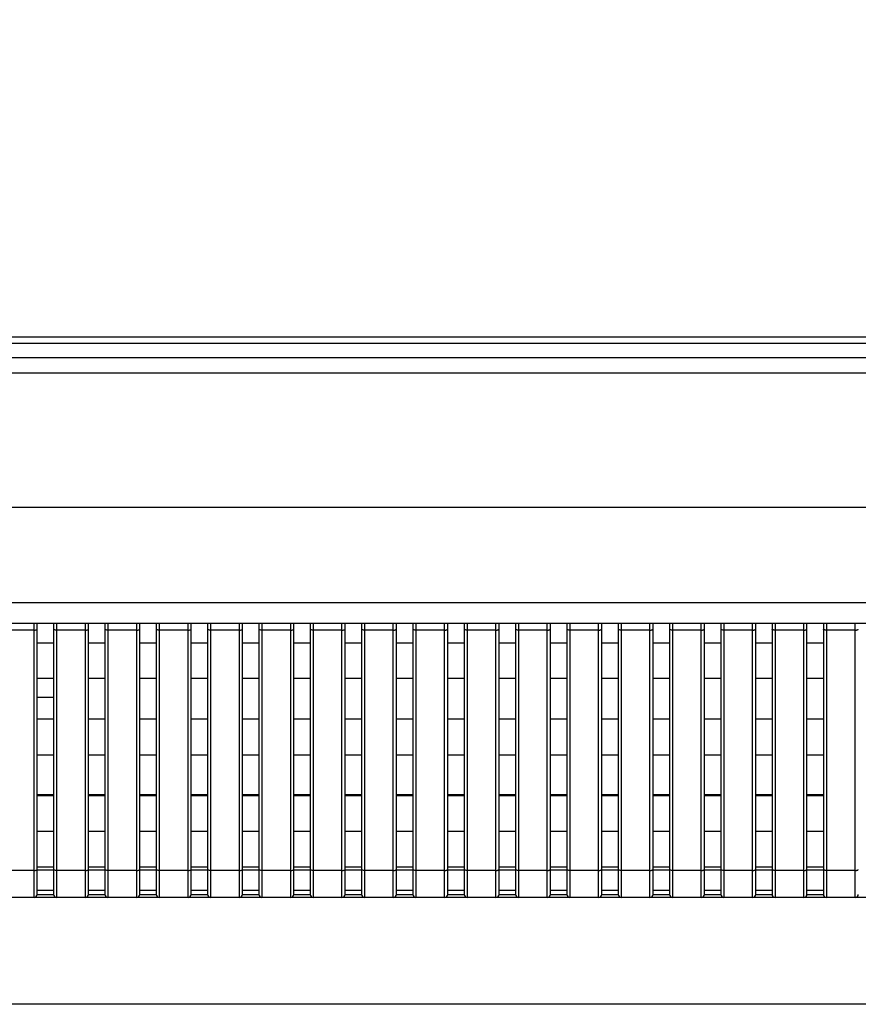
# Model space of a CAD drawing. Header units: millimetres. Extents: x -9020 to -2602, y 1105 to 6065.
# Tile 63 of 80: x -7019 to -6937, y 3945 to 4041. Entities that reach past the tile are written whole.
import ezdxf

# ---------------------------------------------------------------- set-up
doc = ezdxf.new("R2010")
doc.units = ezdxf.units.MM
doc.header["$LTSCALE"] = 65.395
doc.header["$PDSIZE"] = 0.05
doc.layers.get('0').update_dxf_attribs({"linetype": 'CONTINUOUS'})
doc.layers.get('Defpoints').update_dxf_attribs({"linetype": 'CONTINUOUS'})
doc.styles.get("Standard").update_dxf_attribs({"font": 'GOTHIC.TTF', "width": 0.5})
doc.dimstyles.new('ISO-25', dxfattribs={"dimtxt": 2.5, "dimasz": 2.5, "dimexe": 1.25, "dimexo": 0.625, "dimtad": 1, "dimtxsty": 'STANDARD', "dimcen": 2.5, "dimadec": 0, "dimazin": 0, "dimtfac": 1, "dimtmove": 0, "dimatfit": 3, "dimfxl": 1, "dimarcsym": 0})

# ---------------------------------------------------------------- blocks, each defined once
blk = doc.blocks.new('*D2')
at = {"color": 3, "lineweight": -2}
for p, q in [((-7776.392, 4010.081), (-7776.392, 4113.644)), ((-7634.942, 4010.081), (-7777.642, 4010.081)), ((-7776.392, 3995.081), (-7776.392, 3960.081)), ((-6463.802, 3945.081), (-7777.642, 3945.081))]:
    blk.add_line(p, q, dxfattribs=at)
at = {"color": 3}
for points in [[(-7773.892, 3995.081), (-7778.892, 3995.081), (-7776.392, 4010.081)], [(-7778.892, 3960.081), (-7773.892, 3960.081), (-7776.392, 3945.081)]]:
    blk.add_solid(points, dxfattribs=at)
at = {"layer": 'Defpoints', "color": 0}
for p in [(-7634.317, 4010.081), (-7776.392, 3945.081), (-6463.177, 3945.081)]:
    blk.add_point(p, dxfattribs=at)
at = {"color": 2, "insert": (-7794.352, 4078.229), "char_height": 20, "attachment_point": 5, "rotation": 90}
blk.add_mtext('65 [2,559]', dxfattribs=at)

msp = doc.modelspace()

# ---------------------------------------------------------------- linework, layer by layer
at = {"color": 7, "linetype": 'Continuous'}
for p, q in [((-7634.917, 4009.481), (-6185.037, 4009.481)), ((-7634.317, 4010.081), (-6185.637, 4010.081)), ((-7635.852, 4008.081), (-6184.102, 4008.081)), ((-7637.352, 4006.581), (-6182.602, 4006.581)), ((-6182.602, 3993.481), (-7637.352, 3993.481)), ((-6192.068, 3984.181), (-7627.886, 3984.181)), ((-6191.635, 3982.181), (-7628.319, 3982.181)), ((-7017.577, 3981.523), (-7020.377, 3981.523)), ((-7017.577, 3955.481), (-7017.577, 3982.181)), ((-7017.277, 3955.781), (-7017.277, 3982.181)), ((-7015.677, 3982.181), (-7015.677, 3955.781)), ((-7015.377, 3982.181), (-7015.377, 3955.481)), ((-7012.577, 3981.523), (-7015.377, 3981.523)), ((-7012.577, 3955.481), (-7012.577, 3982.181)), ((-7012.277, 3955.781), (-7012.277, 3982.181)), ((-7010.677, 3982.181), (-7010.677, 3955.781)), ((-7010.377, 3982.181), (-7010.377, 3955.481)), ((-7007.577, 3981.523), (-7010.377, 3981.523)), ((-7007.577, 3955.481), (-7007.577, 3982.181)), ((-7007.277, 3955.781), (-7007.277, 3982.181)), ((-7005.677, 3982.181), (-7005.677, 3955.781)), ((-7005.377, 3982.181), (-7005.377, 3955.481)), ((-7002.577, 3981.523), (-7005.377, 3981.523)), ((-7002.577, 3955.481), (-7002.577, 3982.181)), ((-7002.277, 3955.781), (-7002.277, 3982.181)), ((-7000.677, 3982.181), (-7000.677, 3955.781)), ((-7000.377, 3982.181), (-7000.377, 3955.481)), ((-6997.577, 3981.523), (-7000.377, 3981.523)), ((-6997.577, 3955.481), (-6997.577, 3982.181)), ((-6997.277, 3955.781), (-6997.277, 3982.181)), ((-6995.677, 3982.181), (-6995.677, 3955.781)), ((-6995.377, 3982.181), (-6995.377, 3955.481)), ((-6992.577, 3981.523), (-6995.377, 3981.523)), ((-6992.577, 3955.481), (-6992.577, 3982.181)), ((-6992.277, 3955.781), (-6992.277, 3982.181)), ((-6990.677, 3982.181), (-6990.677, 3955.781)), ((-6990.377, 3982.181), (-6990.377, 3955.481)), ((-6987.577, 3981.523), (-6990.377, 3981.523)), ((-6987.577, 3955.481), (-6987.577, 3982.181)), ((-6987.277, 3955.781), (-6987.277, 3982.181)), ((-6985.677, 3982.181), (-6985.677, 3955.781)), ((-6985.377, 3982.181), (-6985.377, 3955.481)), ((-6982.577, 3981.523), (-6985.377, 3981.523)), ((-6982.577, 3955.481), (-6982.577, 3982.181)), ((-6982.277, 3955.781), (-6982.277, 3982.181)), ((-6980.677, 3982.181), (-6980.677, 3955.781)), ((-6980.377, 3982.181), (-6980.377, 3955.481)), ((-6977.577, 3981.523), (-6980.377, 3981.523)), ((-6977.577, 3955.481), (-6977.577, 3982.181)), ((-6977.277, 3955.781), (-6977.277, 3982.181)), ((-6975.677, 3982.181), (-6975.677, 3955.781)), ((-6975.377, 3982.181), (-6975.377, 3955.481)), ((-6972.577, 3981.523), (-6975.377, 3981.523)), ((-6972.577, 3955.481), (-6972.577, 3982.181)), ((-6972.277, 3955.781), (-6972.277, 3982.181)), ((-6970.677, 3982.181), (-6970.677, 3955.781)), ((-6970.377, 3982.181), (-6970.377, 3955.481)), ((-6967.577, 3981.523), (-6970.377, 3981.523)), ((-6967.577, 3955.481), (-6967.577, 3982.181)), ((-6967.277, 3955.781), (-6967.277, 3982.181)), ((-6965.677, 3982.181), (-6965.677, 3955.781)), ((-6965.377, 3982.181), (-6965.377, 3955.481)), ((-6962.577, 3981.523), (-6965.377, 3981.523)), ((-6962.577, 3955.481), (-6962.577, 3982.181)), ((-6962.277, 3955.781), (-6962.277, 3982.181)), ((-6960.677, 3982.181), (-6960.677, 3955.781)), ((-6960.377, 3982.181), (-6960.377, 3955.481)), ((-6957.577, 3981.523), (-6960.377, 3981.523)), ((-6957.577, 3955.481), (-6957.577, 3982.181)), ((-6957.277, 3955.781), (-6957.277, 3982.181)), ((-6955.677, 3982.181), (-6955.677, 3955.781)), ((-6955.377, 3982.181), (-6955.377, 3955.481)), ((-6952.577, 3981.523), (-6955.377, 3981.523)), ((-6952.577, 3955.481), (-6952.577, 3982.181)), ((-6952.277, 3955.781), (-6952.277, 3982.181)), ((-6950.677, 3982.181), (-6950.677, 3955.781)), ((-6950.377, 3982.181), (-6950.377, 3955.481)), ((-6947.577, 3981.523), (-6950.377, 3981.523)), ((-6947.577, 3955.481), (-6947.577, 3982.181)), ((-6947.277, 3955.781), (-6947.277, 3982.181)), ((-6945.677, 3982.181), (-6945.677, 3955.781)), ((-6945.377, 3982.181), (-6945.377, 3955.481)), ((-6942.577, 3981.523), (-6945.377, 3981.523)), ((-6942.577, 3955.481), (-6942.577, 3982.181)), ((-6942.277, 3955.781), (-6942.277, 3982.181)), ((-6940.677, 3982.181), (-6940.677, 3955.781)), ((-6940.377, 3982.181), (-6940.377, 3955.481)), ((-6937.577, 3981.523), (-6940.377, 3981.523)), ((-6937.577, 3955.481), (-6937.577, 3982.181)), ((-7017.277, 3980.281), (-7015.677, 3980.281)), ((-7012.277, 3980.281), (-7010.677, 3980.281)), ((-7007.277, 3980.281), (-7005.677, 3980.281)), ((-7002.277, 3980.281), (-7000.677, 3980.281)), ((-6997.277, 3980.281), (-6995.677, 3980.281)), ((-6992.277, 3980.281), (-6990.677, 3980.281)), ((-6987.277, 3980.281), (-6985.677, 3980.281)), ((-6982.277, 3980.281), (-6980.677, 3980.281)), ((-6977.277, 3980.281), (-6975.677, 3980.281)), ((-6972.277, 3980.281), (-6970.677, 3980.281)), ((-6967.277, 3980.281), (-6965.677, 3980.281)), ((-6962.277, 3980.281), (-6960.677, 3980.281)), ((-6957.277, 3980.281), (-6955.677, 3980.281)), ((-6952.277, 3980.281), (-6950.677, 3980.281)), ((-6947.277, 3980.281), (-6945.677, 3980.281)), ((-6942.277, 3980.281), (-6940.677, 3980.281)), ((-7017.277, 3976.831), (-7015.677, 3976.831)), ((-7012.277, 3976.831), (-7010.677, 3976.831)), ((-7007.277, 3976.831), (-7005.677, 3976.831)), ((-7002.277, 3976.831), (-7000.677, 3976.831)), ((-6997.277, 3976.831), (-6995.677, 3976.831)), ((-6992.277, 3976.831), (-6990.677, 3976.831)), ((-6987.277, 3976.831), (-6985.677, 3976.831)), ((-6982.277, 3976.831), (-6980.677, 3976.831)), ((-6977.277, 3976.831), (-6975.677, 3976.831)), ((-6972.277, 3976.831), (-6970.677, 3976.831)), ((-6967.277, 3976.831), (-6965.677, 3976.831)), ((-6962.277, 3976.831), (-6960.677, 3976.831)), ((-6957.277, 3976.831), (-6955.677, 3976.831)), ((-6952.277, 3976.831), (-6950.677, 3976.831)), ((-6947.277, 3976.831), (-6945.677, 3976.831)), ((-6942.277, 3976.831), (-6940.677, 3976.831)), ((-7017.277, 3974.981), (-7015.677, 3974.981)), ((-7017.277, 3972.881), (-7015.677, 3972.881)), ((-7012.277, 3972.881), (-7010.677, 3972.881)), ((-7007.277, 3972.881), (-7005.677, 3972.881)), ((-7002.277, 3972.881), (-7000.677, 3972.881)), ((-6997.277, 3972.881), (-6995.677, 3972.881)), ((-6992.277, 3972.881), (-6990.677, 3972.881)), ((-6987.277, 3972.881), (-6985.677, 3972.881)), ((-6982.277, 3972.881), (-6980.677, 3972.881)), ((-6977.277, 3972.881), (-6975.677, 3972.881)), ((-6972.277, 3972.881), (-6970.677, 3972.881)), ((-6967.277, 3972.881), (-6965.677, 3972.881)), ((-6962.277, 3972.881), (-6960.677, 3972.881)), ((-6957.277, 3972.881), (-6955.677, 3972.881)), ((-6952.277, 3972.881), (-6950.677, 3972.881)), ((-6947.277, 3972.881), (-6945.677, 3972.881)), ((-6942.277, 3972.881), (-6940.677, 3972.881)), ((-7017.277, 3969.381), (-7015.677, 3969.381)), ((-7012.277, 3969.381), (-7010.677, 3969.381)), ((-7007.277, 3969.381), (-7005.677, 3969.381)), ((-7002.277, 3969.381), (-7000.677, 3969.381)), ((-6997.277, 3969.381), (-6995.677, 3969.381)), ((-6992.277, 3969.381), (-6990.677, 3969.381)), ((-6987.277, 3969.381), (-6985.677, 3969.381)), ((-6982.277, 3969.381), (-6980.677, 3969.381)), ((-6977.277, 3969.381), (-6975.677, 3969.381)), ((-6972.277, 3969.381), (-6970.677, 3969.381)), ((-6967.277, 3969.381), (-6965.677, 3969.381)), ((-6962.277, 3969.381), (-6960.677, 3969.381)), ((-6957.277, 3969.381), (-6955.677, 3969.381)), ((-6952.277, 3969.381), (-6950.677, 3969.381)), ((-6947.277, 3969.381), (-6945.677, 3969.381)), ((-6942.277, 3969.381), (-6940.677, 3969.381)), ((-7015.677, 3965.481), (-7017.277, 3965.481)), ((-7017.277, 3965.431), (-7015.677, 3965.431)), ((-7010.677, 3965.481), (-7012.277, 3965.481)), ((-7012.277, 3965.431), (-7010.677, 3965.431)), ((-7005.677, 3965.481), (-7007.277, 3965.481)), ((-7007.277, 3965.431), (-7005.677, 3965.431)), ((-7000.677, 3965.481), (-7002.277, 3965.481)), ((-7002.277, 3965.431), (-7000.677, 3965.431)), ((-6995.677, 3965.481), (-6997.277, 3965.481)), ((-6997.277, 3965.431), (-6995.677, 3965.431)), ((-6990.677, 3965.481), (-6992.277, 3965.481)), ((-6992.277, 3965.431), (-6990.677, 3965.431)), ((-6985.677, 3965.481), (-6987.277, 3965.481)), ((-6987.277, 3965.431), (-6985.677, 3965.431)), ((-6980.677, 3965.481), (-6982.277, 3965.481)), ((-6982.277, 3965.431), (-6980.677, 3965.431)), ((-6975.677, 3965.481), (-6977.277, 3965.481)), ((-6977.277, 3965.431), (-6975.677, 3965.431)), ((-6970.677, 3965.481), (-6972.277, 3965.481)), ((-6972.277, 3965.431), (-6970.677, 3965.431)), ((-6965.677, 3965.481), (-6967.277, 3965.481)), ((-6967.277, 3965.431), (-6965.677, 3965.431)), ((-6960.677, 3965.481), (-6962.277, 3965.481)), ((-6962.277, 3965.431), (-6960.677, 3965.431)), ((-6955.677, 3965.481), (-6957.277, 3965.481)), ((-6957.277, 3965.431), (-6955.677, 3965.431)), ((-6950.677, 3965.481), (-6952.277, 3965.481)), ((-6952.277, 3965.431), (-6950.677, 3965.431)), ((-6945.677, 3965.481), (-6947.277, 3965.481)), ((-6947.277, 3965.431), (-6945.677, 3965.431)), ((-6940.677, 3965.481), (-6942.277, 3965.481)), ((-6942.277, 3965.431), (-6940.677, 3965.431)), ((-7017.277, 3961.931), (-7015.677, 3961.931)), ((-7012.277, 3961.931), (-7010.677, 3961.931)), ((-7007.277, 3961.931), (-7005.677, 3961.931)), ((-7002.277, 3961.931), (-7000.677, 3961.931)), ((-6997.277, 3961.931), (-6995.677, 3961.931)), ((-6992.277, 3961.931), (-6990.677, 3961.931)), ((-6987.277, 3961.931), (-6985.677, 3961.931)), ((-6982.277, 3961.931), (-6980.677, 3961.931)), ((-6977.277, 3961.931), (-6975.677, 3961.931)), ((-6972.277, 3961.931), (-6970.677, 3961.931)), ((-6967.277, 3961.931), (-6965.677, 3961.931)), ((-6962.277, 3961.931), (-6960.677, 3961.931)), ((-6957.277, 3961.931), (-6955.677, 3961.931)), ((-6952.277, 3961.931), (-6950.677, 3961.931)), ((-6947.277, 3961.931), (-6945.677, 3961.931)), ((-6942.277, 3961.931), (-6940.677, 3961.931)), ((-7017.277, 3958.481), (-7015.677, 3958.481)), ((-7012.277, 3958.481), (-7010.677, 3958.481)), ((-7007.277, 3958.481), (-7005.677, 3958.481)), ((-7002.277, 3958.481), (-7000.677, 3958.481)), ((-6997.277, 3958.481), (-6995.677, 3958.481)), ((-6992.277, 3958.481), (-6990.677, 3958.481)), ((-6987.277, 3958.481), (-6985.677, 3958.481)), ((-6982.277, 3958.481), (-6980.677, 3958.481)), ((-6977.277, 3958.481), (-6975.677, 3958.481)), ((-6972.277, 3958.481), (-6970.677, 3958.481)), ((-6967.277, 3958.481), (-6965.677, 3958.481)), ((-6962.277, 3958.481), (-6960.677, 3958.481)), ((-6957.277, 3958.481), (-6955.677, 3958.481)), ((-6952.277, 3958.481), (-6950.677, 3958.481)), ((-6947.277, 3958.481), (-6945.677, 3958.481)), ((-6942.277, 3958.481), (-6940.677, 3958.481)), ((-7017.577, 3958.113), (-7020.377, 3958.113)), ((-7017.277, 3958.181), (-7015.677, 3958.181)), ((-7012.577, 3958.113), (-7015.377, 3958.113)), ((-7012.277, 3958.181), (-7010.677, 3958.181)), ((-7007.577, 3958.113), (-7010.377, 3958.113)), ((-7007.277, 3958.181), (-7005.677, 3958.181)), ((-7002.577, 3958.113), (-7005.377, 3958.113)), ((-7002.277, 3958.181), (-7000.677, 3958.181)), ((-6997.577, 3958.113), (-7000.377, 3958.113)), ((-6997.277, 3958.181), (-6995.677, 3958.181)), ((-6992.577, 3958.113), (-6995.377, 3958.113)), ((-6992.277, 3958.181), (-6990.677, 3958.181)), ((-6987.577, 3958.113), (-6990.377, 3958.113)), ((-6987.277, 3958.181), (-6985.677, 3958.181)), ((-6982.577, 3958.113), (-6985.377, 3958.113)), ((-6982.277, 3958.181), (-6980.677, 3958.181)), ((-6977.577, 3958.113), (-6980.377, 3958.113)), ((-6977.277, 3958.181), (-6975.677, 3958.181)), ((-6972.577, 3958.113), (-6975.377, 3958.113)), ((-6972.277, 3958.181), (-6970.677, 3958.181)), ((-6967.577, 3958.113), (-6970.377, 3958.113)), ((-6967.277, 3958.181), (-6965.677, 3958.181)), ((-6962.577, 3958.113), (-6965.377, 3958.113)), ((-6962.277, 3958.181), (-6960.677, 3958.181)), ((-6957.577, 3958.113), (-6960.377, 3958.113)), ((-6957.277, 3958.181), (-6955.677, 3958.181)), ((-6952.577, 3958.113), (-6955.377, 3958.113)), ((-6952.277, 3958.181), (-6950.677, 3958.181)), ((-6947.577, 3958.113), (-6950.377, 3958.113)), ((-6947.277, 3958.181), (-6945.677, 3958.181)), ((-6942.577, 3958.113), (-6945.377, 3958.113)), ((-6942.277, 3958.181), (-6940.677, 3958.181)), ((-6937.577, 3958.113), (-6940.377, 3958.113)), ((-7017.277, 3956.181), (-7015.677, 3956.181)), ((-7017.277, 3955.781), (-7015.677, 3955.781)), ((-7012.277, 3956.181), (-7010.677, 3956.181)), ((-7012.277, 3955.781), (-7010.677, 3955.781)), ((-7007.277, 3956.181), (-7005.677, 3956.181)), ((-7007.277, 3955.781), (-7005.677, 3955.781)), ((-7002.277, 3956.181), (-7000.677, 3956.181)), ((-7002.277, 3955.781), (-7000.677, 3955.781)), ((-6997.277, 3956.181), (-6995.677, 3956.181)), ((-6997.277, 3955.781), (-6995.677, 3955.781)), ((-6992.277, 3956.181), (-6990.677, 3956.181)), ((-6992.277, 3955.781), (-6990.677, 3955.781)), ((-6987.277, 3956.181), (-6985.677, 3956.181)), ((-6987.277, 3955.781), (-6985.677, 3955.781)), ((-6982.277, 3956.181), (-6980.677, 3956.181)), ((-6982.277, 3955.781), (-6980.677, 3955.781)), ((-6977.277, 3956.181), (-6975.677, 3956.181)), ((-6977.277, 3955.781), (-6975.677, 3955.781)), ((-6972.277, 3956.181), (-6970.677, 3956.181)), ((-6972.277, 3955.781), (-6970.677, 3955.781)), ((-6967.277, 3956.181), (-6965.677, 3956.181)), ((-6967.277, 3955.781), (-6965.677, 3955.781)), ((-6962.277, 3956.181), (-6960.677, 3956.181)), ((-6962.277, 3955.781), (-6960.677, 3955.781)), ((-6957.277, 3956.181), (-6955.677, 3956.181)), ((-6957.277, 3955.781), (-6955.677, 3955.781)), ((-6952.277, 3956.181), (-6950.677, 3956.181)), ((-6952.277, 3955.781), (-6950.677, 3955.781)), ((-6947.277, 3956.181), (-6945.677, 3956.181)), ((-6947.277, 3955.781), (-6945.677, 3955.781)), ((-6942.277, 3956.181), (-6940.677, 3956.181)), ((-6942.277, 3955.781), (-6940.677, 3955.781)), ((-6462.484, 3955.481), (-7357.47, 3955.481))]:
    msp.add_line(p, q, dxfattribs=at)
for centre, start, end in [((-7017.577, 3955.781), 270, 0), ((-7015.377, 3955.781), 180, 270), ((-7012.577, 3955.781), 270, 0), ((-7010.377, 3955.781), 180, 270), ((-7007.577, 3955.781), 270, 0), ((-7005.377, 3955.781), 180, 270), ((-7002.577, 3955.781), 270, 0), ((-7000.377, 3955.781), 180, 270), ((-6997.577, 3955.781), 270, 0), ((-6995.377, 3955.781), 180, 270), ((-6992.577, 3955.781), 270, 0), ((-6990.377, 3955.781), 180, 270), ((-6987.577, 3955.781), 270, 0), ((-6985.377, 3955.781), 180, 270), ((-6982.577, 3955.781), 270, 0), ((-6980.377, 3955.781), 180, 270), ((-6977.577, 3955.781), 270, 0), ((-6975.377, 3955.781), 180, 270), ((-6972.577, 3955.781), 270, 0), ((-6970.377, 3955.781), 180, 270), ((-6967.577, 3955.781), 270, 0), ((-6965.377, 3955.781), 180, 270), ((-6962.577, 3955.781), 270, 0), ((-6960.377, 3955.781), 180, 270), ((-6957.577, 3955.781), 270, 0), ((-6955.377, 3955.781), 180, 270), ((-6952.577, 3955.781), 270, 0), ((-6950.377, 3955.781), 180, 270), ((-6947.577, 3955.781), 270, 0), ((-6945.377, 3955.781), 180, 270), ((-6942.577, 3955.781), 270, 0), ((-6940.377, 3955.781), 180, 270), ((-6937.577, 3955.781), 270, 0)]:
    msp.add_arc(centre, 0.3, start, end, dxfattribs=at)
for points in [[(-7017.577, 3981.523), (-7017.539, 3981.523), (-7017.467, 3981.528), (-7017.383, 3981.545), (-7017.329, 3981.567), (-7017.296, 3981.586), (-7017.277, 3981.61), (-7017.277, 3981.626)], [(-7015.377, 3981.523), (-7015.415, 3981.523), (-7015.487, 3981.528), (-7015.571, 3981.545), (-7015.625, 3981.567), (-7015.658, 3981.586), (-7015.677, 3981.61), (-7015.677, 3981.626)], [(-7012.577, 3981.523), (-7012.539, 3981.523), (-7012.467, 3981.528), (-7012.383, 3981.545), (-7012.329, 3981.567), (-7012.296, 3981.586), (-7012.277, 3981.61), (-7012.277, 3981.626)], [(-7010.377, 3981.523), (-7010.415, 3981.523), (-7010.487, 3981.528), (-7010.571, 3981.545), (-7010.625, 3981.567), (-7010.658, 3981.586), (-7010.677, 3981.61), (-7010.677, 3981.626)], [(-7007.577, 3981.523), (-7007.539, 3981.523), (-7007.467, 3981.528), (-7007.383, 3981.545), (-7007.329, 3981.567), (-7007.296, 3981.586), (-7007.277, 3981.61), (-7007.277, 3981.626)], [(-7005.377, 3981.523), (-7005.415, 3981.523), (-7005.487, 3981.528), (-7005.571, 3981.545), (-7005.625, 3981.567), (-7005.658, 3981.586), (-7005.677, 3981.61), (-7005.677, 3981.626)], [(-7002.577, 3981.523), (-7002.539, 3981.523), (-7002.467, 3981.528), (-7002.383, 3981.545), (-7002.329, 3981.567), (-7002.296, 3981.586), (-7002.277, 3981.61), (-7002.277, 3981.626)], [(-7000.377, 3981.523), (-7000.415, 3981.523), (-7000.487, 3981.528), (-7000.571, 3981.545), (-7000.625, 3981.567), (-7000.658, 3981.586), (-7000.677, 3981.61), (-7000.677, 3981.626)], [(-6997.577, 3981.523), (-6997.539, 3981.523), (-6997.467, 3981.528), (-6997.383, 3981.545), (-6997.329, 3981.567), (-6997.296, 3981.586), (-6997.277, 3981.61), (-6997.277, 3981.626)], [(-6995.377, 3981.523), (-6995.415, 3981.523), (-6995.487, 3981.528), (-6995.571, 3981.545), (-6995.625, 3981.567), (-6995.658, 3981.586), (-6995.677, 3981.61), (-6995.677, 3981.626)], [(-6992.577, 3981.523), (-6992.539, 3981.523), (-6992.467, 3981.528), (-6992.383, 3981.545), (-6992.329, 3981.567), (-6992.296, 3981.586), (-6992.277, 3981.61), (-6992.277, 3981.626)], [(-6990.377, 3981.523), (-6990.415, 3981.523), (-6990.487, 3981.528), (-6990.571, 3981.545), (-6990.625, 3981.567), (-6990.658, 3981.586), (-6990.677, 3981.61), (-6990.677, 3981.626)], [(-6987.577, 3981.523), (-6987.539, 3981.523), (-6987.467, 3981.528), (-6987.383, 3981.545), (-6987.329, 3981.567), (-6987.296, 3981.586), (-6987.277, 3981.61), (-6987.277, 3981.626)], [(-6985.377, 3981.523), (-6985.415, 3981.523), (-6985.487, 3981.528), (-6985.571, 3981.545), (-6985.625, 3981.567), (-6985.658, 3981.586), (-6985.677, 3981.61), (-6985.677, 3981.626)], [(-6982.577, 3981.523), (-6982.539, 3981.523), (-6982.467, 3981.528), (-6982.383, 3981.545), (-6982.329, 3981.567), (-6982.296, 3981.586), (-6982.277, 3981.61), (-6982.277, 3981.626)], [(-6980.377, 3981.523), (-6980.415, 3981.523), (-6980.487, 3981.528), (-6980.571, 3981.545), (-6980.625, 3981.567), (-6980.658, 3981.586), (-6980.677, 3981.61), (-6980.677, 3981.626)], [(-6977.577, 3981.523), (-6977.539, 3981.523), (-6977.467, 3981.528), (-6977.383, 3981.545), (-6977.329, 3981.567), (-6977.296, 3981.586), (-6977.277, 3981.61), (-6977.277, 3981.626)], [(-6975.377, 3981.523), (-6975.415, 3981.523), (-6975.487, 3981.528), (-6975.571, 3981.545), (-6975.625, 3981.567), (-6975.658, 3981.586), (-6975.677, 3981.61), (-6975.677, 3981.626)], [(-6972.577, 3981.523), (-6972.539, 3981.523), (-6972.467, 3981.528), (-6972.383, 3981.545), (-6972.329, 3981.567), (-6972.296, 3981.586), (-6972.277, 3981.61), (-6972.277, 3981.626)], [(-6970.377, 3981.523), (-6970.415, 3981.523), (-6970.487, 3981.528), (-6970.571, 3981.545), (-6970.625, 3981.567), (-6970.658, 3981.586), (-6970.677, 3981.61), (-6970.677, 3981.626)], [(-6967.577, 3981.523), (-6967.539, 3981.523), (-6967.467, 3981.528), (-6967.383, 3981.545), (-6967.329, 3981.567), (-6967.296, 3981.586), (-6967.277, 3981.61), (-6967.277, 3981.626)], [(-6965.377, 3981.523), (-6965.415, 3981.523), (-6965.487, 3981.528), (-6965.571, 3981.545), (-6965.625, 3981.567), (-6965.658, 3981.586), (-6965.677, 3981.61), (-6965.677, 3981.626)], [(-6962.577, 3981.523), (-6962.539, 3981.523), (-6962.467, 3981.528), (-6962.383, 3981.545), (-6962.329, 3981.567), (-6962.296, 3981.586), (-6962.277, 3981.61), (-6962.277, 3981.626)], [(-6960.377, 3981.523), (-6960.415, 3981.523), (-6960.487, 3981.528), (-6960.571, 3981.545), (-6960.625, 3981.567), (-6960.658, 3981.586), (-6960.677, 3981.61), (-6960.677, 3981.626)], [(-6957.577, 3981.523), (-6957.539, 3981.523), (-6957.467, 3981.528), (-6957.383, 3981.545), (-6957.329, 3981.567), (-6957.296, 3981.586), (-6957.277, 3981.61), (-6957.277, 3981.626)], [(-6955.377, 3981.523), (-6955.415, 3981.523), (-6955.487, 3981.528), (-6955.571, 3981.545), (-6955.625, 3981.567), (-6955.658, 3981.586), (-6955.677, 3981.61), (-6955.677, 3981.626)], [(-6952.577, 3981.523), (-6952.539, 3981.523), (-6952.467, 3981.528), (-6952.383, 3981.545), (-6952.329, 3981.567), (-6952.296, 3981.586), (-6952.277, 3981.61), (-6952.277, 3981.626)], [(-6950.377, 3981.523), (-6950.415, 3981.523), (-6950.487, 3981.528), (-6950.571, 3981.545), (-6950.625, 3981.567), (-6950.658, 3981.586), (-6950.677, 3981.61), (-6950.677, 3981.626)], [(-6947.577, 3981.523), (-6947.539, 3981.523), (-6947.467, 3981.528), (-6947.383, 3981.545), (-6947.329, 3981.567), (-6947.296, 3981.586), (-6947.277, 3981.61), (-6947.277, 3981.626)], [(-6945.377, 3981.523), (-6945.415, 3981.523), (-6945.487, 3981.528), (-6945.571, 3981.545), (-6945.625, 3981.567), (-6945.658, 3981.586), (-6945.677, 3981.61), (-6945.677, 3981.626)], [(-6942.577, 3981.523), (-6942.539, 3981.523), (-6942.467, 3981.528), (-6942.383, 3981.545), (-6942.329, 3981.567), (-6942.296, 3981.586), (-6942.277, 3981.61), (-6942.277, 3981.626)], [(-6940.377, 3981.523), (-6940.415, 3981.523), (-6940.487, 3981.528), (-6940.571, 3981.545), (-6940.625, 3981.567), (-6940.658, 3981.586), (-6940.677, 3981.61), (-6940.677, 3981.626)], [(-6937.577, 3981.523), (-6937.539, 3981.523), (-6937.467, 3981.528), (-6937.383, 3981.545), (-6937.329, 3981.567), (-6937.296, 3981.586), (-6937.277, 3981.61), (-6937.277, 3981.626)], [(-7017.577, 3958.113), (-7017.539, 3958.113), (-7017.467, 3958.117), (-7017.383, 3958.135), (-7017.329, 3958.157), (-7017.296, 3958.176), (-7017.277, 3958.2), (-7017.277, 3958.215)], [(-7015.377, 3958.113), (-7015.415, 3958.113), (-7015.487, 3958.117), (-7015.571, 3958.135), (-7015.625, 3958.157), (-7015.658, 3958.176), (-7015.677, 3958.2), (-7015.677, 3958.215)], [(-7012.577, 3958.113), (-7012.539, 3958.113), (-7012.467, 3958.117), (-7012.383, 3958.135), (-7012.329, 3958.157), (-7012.296, 3958.176), (-7012.277, 3958.2), (-7012.277, 3958.215)], [(-7010.377, 3958.113), (-7010.415, 3958.113), (-7010.487, 3958.117), (-7010.571, 3958.135), (-7010.625, 3958.157), (-7010.658, 3958.176), (-7010.677, 3958.2), (-7010.677, 3958.215)], [(-7007.577, 3958.113), (-7007.539, 3958.113), (-7007.467, 3958.117), (-7007.383, 3958.135), (-7007.329, 3958.157), (-7007.296, 3958.176), (-7007.277, 3958.2), (-7007.277, 3958.215)], [(-7005.377, 3958.113), (-7005.415, 3958.113), (-7005.487, 3958.117), (-7005.571, 3958.135), (-7005.625, 3958.157), (-7005.658, 3958.176), (-7005.677, 3958.2), (-7005.677, 3958.215)], [(-7002.577, 3958.113), (-7002.539, 3958.113), (-7002.467, 3958.117), (-7002.383, 3958.135), (-7002.329, 3958.157), (-7002.296, 3958.176), (-7002.277, 3958.2), (-7002.277, 3958.215)], [(-7000.377, 3958.113), (-7000.415, 3958.113), (-7000.487, 3958.117), (-7000.571, 3958.135), (-7000.625, 3958.157), (-7000.658, 3958.176), (-7000.677, 3958.2), (-7000.677, 3958.215)], [(-6997.577, 3958.113), (-6997.539, 3958.113), (-6997.467, 3958.117), (-6997.383, 3958.135), (-6997.329, 3958.157), (-6997.296, 3958.176), (-6997.277, 3958.2), (-6997.277, 3958.215)], [(-6995.377, 3958.113), (-6995.415, 3958.113), (-6995.487, 3958.117), (-6995.571, 3958.135), (-6995.625, 3958.157), (-6995.658, 3958.176), (-6995.677, 3958.2), (-6995.677, 3958.215)], [(-6992.577, 3958.113), (-6992.539, 3958.113), (-6992.467, 3958.117), (-6992.383, 3958.135), (-6992.329, 3958.157), (-6992.296, 3958.176), (-6992.277, 3958.2), (-6992.277, 3958.215)], [(-6990.377, 3958.113), (-6990.415, 3958.113), (-6990.487, 3958.117), (-6990.571, 3958.135), (-6990.625, 3958.157), (-6990.658, 3958.176), (-6990.677, 3958.2), (-6990.677, 3958.215)], [(-6987.577, 3958.113), (-6987.539, 3958.113), (-6987.467, 3958.117), (-6987.383, 3958.135), (-6987.329, 3958.157), (-6987.296, 3958.176), (-6987.277, 3958.2), (-6987.277, 3958.215)], [(-6985.377, 3958.113), (-6985.415, 3958.113), (-6985.487, 3958.117), (-6985.571, 3958.135), (-6985.625, 3958.157), (-6985.658, 3958.176), (-6985.677, 3958.2), (-6985.677, 3958.215)], [(-6982.577, 3958.113), (-6982.539, 3958.113), (-6982.467, 3958.117), (-6982.383, 3958.135), (-6982.329, 3958.157), (-6982.296, 3958.176), (-6982.277, 3958.2), (-6982.277, 3958.215)], [(-6980.377, 3958.113), (-6980.415, 3958.113), (-6980.487, 3958.117), (-6980.571, 3958.135), (-6980.625, 3958.157), (-6980.658, 3958.176), (-6980.677, 3958.2), (-6980.677, 3958.215)], [(-6977.577, 3958.113), (-6977.539, 3958.113), (-6977.467, 3958.117), (-6977.383, 3958.135), (-6977.329, 3958.157), (-6977.296, 3958.176), (-6977.277, 3958.2), (-6977.277, 3958.215)], [(-6975.377, 3958.113), (-6975.415, 3958.113), (-6975.487, 3958.117), (-6975.571, 3958.135), (-6975.625, 3958.157), (-6975.658, 3958.176), (-6975.677, 3958.2), (-6975.677, 3958.215)], [(-6972.577, 3958.113), (-6972.539, 3958.113), (-6972.467, 3958.117), (-6972.383, 3958.135), (-6972.329, 3958.157), (-6972.296, 3958.176), (-6972.277, 3958.2), (-6972.277, 3958.215)], [(-6970.377, 3958.113), (-6970.415, 3958.113), (-6970.487, 3958.117), (-6970.571, 3958.135), (-6970.625, 3958.157), (-6970.658, 3958.176), (-6970.677, 3958.2), (-6970.677, 3958.215)], [(-6967.577, 3958.113), (-6967.539, 3958.113), (-6967.467, 3958.117), (-6967.383, 3958.135), (-6967.329, 3958.157), (-6967.296, 3958.176), (-6967.277, 3958.2), (-6967.277, 3958.215)], [(-6965.377, 3958.113), (-6965.415, 3958.113), (-6965.487, 3958.117), (-6965.571, 3958.135), (-6965.625, 3958.157), (-6965.658, 3958.176), (-6965.677, 3958.2), (-6965.677, 3958.215)], [(-6962.577, 3958.113), (-6962.539, 3958.113), (-6962.467, 3958.117), (-6962.383, 3958.135), (-6962.329, 3958.157), (-6962.296, 3958.176), (-6962.277, 3958.2), (-6962.277, 3958.215)], [(-6960.377, 3958.113), (-6960.415, 3958.113), (-6960.487, 3958.117), (-6960.571, 3958.135), (-6960.625, 3958.157), (-6960.658, 3958.176), (-6960.677, 3958.2), (-6960.677, 3958.215)], [(-6957.577, 3958.113), (-6957.539, 3958.113), (-6957.467, 3958.117), (-6957.383, 3958.135), (-6957.329, 3958.157), (-6957.296, 3958.176), (-6957.277, 3958.2), (-6957.277, 3958.215)], [(-6955.377, 3958.113), (-6955.415, 3958.113), (-6955.487, 3958.117), (-6955.571, 3958.135), (-6955.625, 3958.157), (-6955.658, 3958.176), (-6955.677, 3958.2), (-6955.677, 3958.215)], [(-6952.577, 3958.113), (-6952.539, 3958.113), (-6952.467, 3958.117), (-6952.383, 3958.135), (-6952.329, 3958.157), (-6952.296, 3958.176), (-6952.277, 3958.2), (-6952.277, 3958.215)], [(-6950.377, 3958.113), (-6950.415, 3958.113), (-6950.487, 3958.117), (-6950.571, 3958.135), (-6950.625, 3958.157), (-6950.658, 3958.176), (-6950.677, 3958.2), (-6950.677, 3958.215)], [(-6947.577, 3958.113), (-6947.539, 3958.113), (-6947.467, 3958.117), (-6947.383, 3958.135), (-6947.329, 3958.157), (-6947.296, 3958.176), (-6947.277, 3958.2), (-6947.277, 3958.215)], [(-6945.377, 3958.113), (-6945.415, 3958.113), (-6945.487, 3958.117), (-6945.571, 3958.135), (-6945.625, 3958.157), (-6945.658, 3958.176), (-6945.677, 3958.2), (-6945.677, 3958.215)], [(-6942.577, 3958.113), (-6942.539, 3958.113), (-6942.467, 3958.117), (-6942.383, 3958.135), (-6942.329, 3958.157), (-6942.296, 3958.176), (-6942.277, 3958.2), (-6942.277, 3958.215)], [(-6940.377, 3958.113), (-6940.415, 3958.113), (-6940.487, 3958.117), (-6940.571, 3958.135), (-6940.625, 3958.157), (-6940.658, 3958.176), (-6940.677, 3958.2), (-6940.677, 3958.215)], [(-6937.577, 3958.113), (-6937.539, 3958.113), (-6937.467, 3958.117), (-6937.383, 3958.135), (-6937.329, 3958.157), (-6937.296, 3958.176), (-6937.277, 3958.2), (-6937.277, 3958.215)]]:
    msp.add_open_spline(points, degree=3, knots=[0, 0, 0, 0, 0.34487, 0.644086, 0.765223, 0.863864, 1, 1, 1, 1], dxfattribs=at)

# ---------------------------------------------------------------- dimensions: what is measured, and where the dimension line sits
dim = msp.add_linear_dim(base=(-7776.392, 3945.081), p1=(-7634.317, 4010.081), p2=(-6463.177, 3945.081), angle=90, dimstyle='ISO-25', override={"dimtxt": 20, "dimasz": 15, "dimgap": 5, "dimdec": 0, "dimclrd": 3, "dimclre": 3, "dimclrt": 2, "dimadec": 1, "dimtp": 0.3, "dimtm": 0.3, "dimtofl": 0})
dim.commit()
dim.dimension.update_dxf_attribs({"geometry": '*D2', "text_midpoint": (-7776.392, 4078.229), "dimtype": 160})

doc.saveas('drawing.dxf')
